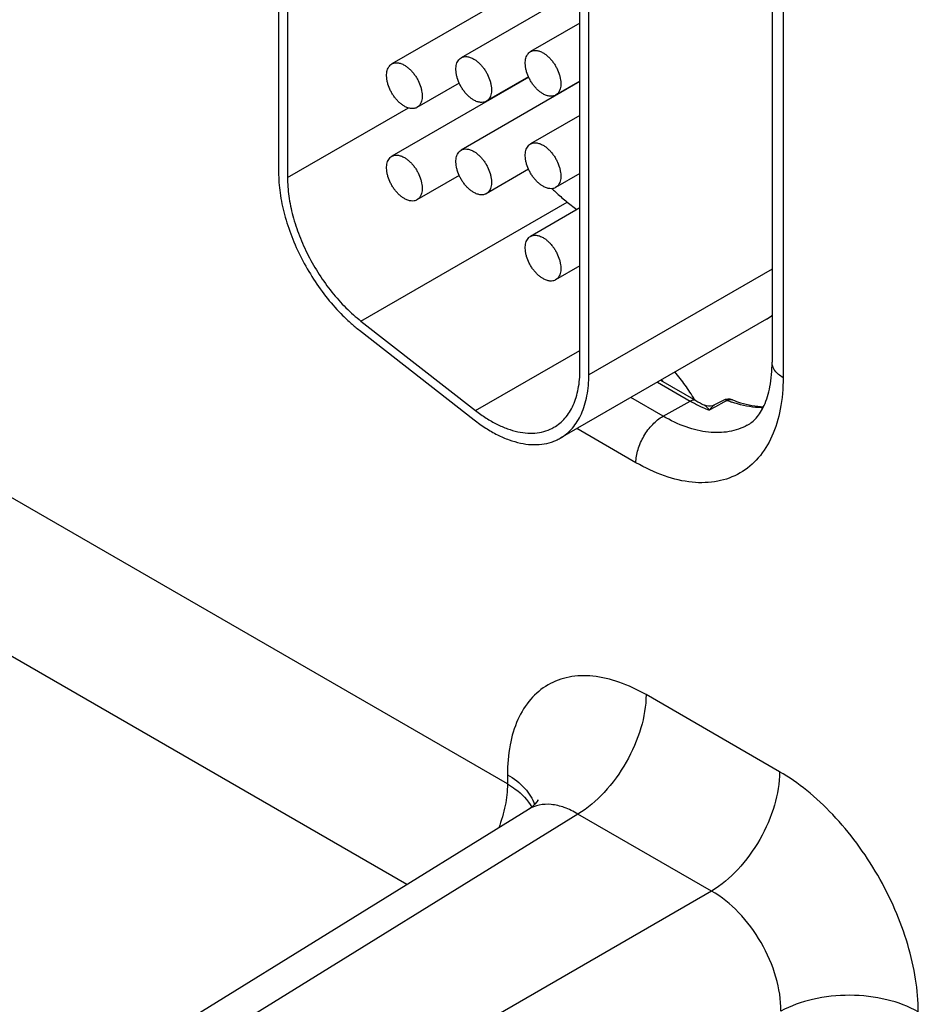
# Model space of a CAD drawing. Header units: inches. Extents: x 0 to 34, y 0 to 22.
# Tile 21 of 157: x 5.885 to 6.421, y 4.862 to 5.449. Entities that reach past the tile are written whole.
import ezdxf

# ---------------------------------------------------------------- set-up
doc = ezdxf.new("R2010")
doc.units = ezdxf.units.IN
doc.header["$LTSCALE"] = 1.87
doc.header["$MEASUREMENT"] = 0
doc.layers.get('0').update_dxf_attribs({"linetype": 'CONTINUOUS'})

msp = doc.modelspace()

# ---------------------------------------------------------------- linework, layer by layer
at = {"color": 7, "linetype": 'CONTINUOUS'}
for p, q in [((6.03949, 5.61576), (6.03949, 5.35825)), ((6.0448, 5.6127), (6.0448, 5.35519)), ((6.33388, 5.5738), (6.33388, 5.24495)), ((6.34047, 5.56461), (6.34047, 5.23577)), ((6.21928, 5.24052), (6.21928, 5.52589)), ((6.22458, 5.23746), (6.22458, 5.52283)), ((6.18873, 5.47015), (6.10704, 5.42299)), ((6.21928, 5.46758), (6.1484, 5.42666)), ((6.21928, 5.44737), (6.18977, 5.43034)), ((6.18873, 5.41504), (6.10704, 5.36787)), ((6.14727, 5.41157), (6.12204, 5.39701)), ((6.21928, 5.41247), (6.1484, 5.37155)), ((6.18864, 5.41525), (6.1634, 5.40068)), ((6.21928, 5.41273), (6.20477, 5.40436)), ((6.0448, 5.35519), (6.1169, 5.39682)), ((6.21928, 5.39226), (6.18977, 5.37522)), ((6.18864, 5.36014), (6.1634, 5.34557)), ((6.14727, 5.35646), (6.12204, 5.34189)), ((6.21928, 5.35762), (6.20477, 5.34924)), ((6.08862, 5.26958), (6.21166, 5.34061)), ((6.21166, 5.34061), (6.21745, 5.33609)), ((6.21928, 5.33715), (6.18977, 5.32011)), ((6.21928, 5.3025), (6.20477, 5.29413)), ((6.33388, 5.30056), (6.22458, 5.23746)), ((6.08862, 5.26958), (6.15703, 5.21615)), ((6.33053, 5.27073), (6.20749, 5.19969)), ((6.0877, 5.26408), (6.15611, 5.21065)), ((6.15703, 5.21615), (6.21928, 5.25209)), ((6.26549, 5.23318), (6.28511, 5.22185)), ((6.26739, 5.23427), (6.28841, 5.22213)), ((6.26887, 5.2128), (6.24953, 5.22396)), ((6.26887, 5.2128), (6.28511, 5.22185)), ((6.30021, 5.21844), (6.29638, 5.21636)), ((6.30462, 5.22221), (6.29963, 5.21951)), ((6.3052, 5.22114), (6.30021, 5.21844)), ((6.30717, 5.2222), (6.3052, 5.22114)), ((6.25268, 5.18508), (6.21743, 5.20543)), ((6.17599, 4.99338), (5.86163, 5.17487)), ((6.116, 4.93334), (5.82099, 5.10366)), ((6.33842, 5.00065), (6.2587, 5.04667)), ((6.17599, 4.99892), (6.17599, 4.99338)), ((6.1886, 4.97823), (5.43075, 4.5096)), ((6.21806, 4.97546), (5.46073, 4.50714)), ((6.29778, 4.92943), (6.21806, 4.97546)), ((6.29778, 4.92943), (5.51354, 4.47665))]:
    msp.add_line(p, q, dxfattribs=at)
for points in [[(6.29963, 5.21951), (6.29837, 5.21899), (6.29713, 5.21875), (6.29587, 5.21874), (6.29469, 5.21895), (6.29363, 5.21934), (6.2935, 5.2194)], [(6.19417, 4.98372), (6.19422, 4.98385), (6.19409, 4.98361), (6.19351, 4.98269), (6.19234, 4.98127), (6.19054, 4.9796), (6.18861, 4.97824)]]:
    msp.add_lwpolyline(points, dxfattribs=at)
for centre, radius, start, end in [((6.27823, 5.42423), 0.10691, 225.11638, 225.68003), ((6.31672, 5.29465), 0.02762, 300.00427, 309.01938), ((6.18991, 5.16717), 0.10312, 40.14095, 40.85043), ((6.30784, 5.21626), 0.00676, 68.5823, 118.39701), ((6.33202, 5.30308), 0.0938, 239.99352, 241.68491), ((6.32896, 5.29736), 0.08732, 241.67504, 245.36578), ((6.33408, 5.30118), 0.09129, 239.98307, 243.60996), ((6.32538, 5.28968), 0.07884, 245.40721, 248.42503), ((6.3336, 5.28955), 0.07235, 248.56767, 250.87266)]:
    msp.add_arc(centre, radius, start, end, dxfattribs=at)
for points, knots in [([(6.19727, 5.4051), (6.19673, 5.40541), (6.19566, 5.40613), (6.19414, 5.4074), (6.19269, 5.40889), (6.19134, 5.41056), (6.19012, 5.41237), (6.1887, 5.41491), (6.18762, 5.41758), (6.18695, 5.42027), (6.18668, 5.4222), (6.18663, 5.42402), (6.18682, 5.4257), (6.18722, 5.42722), (6.18785, 5.42852), (6.1887, 5.42959), (6.1894, 5.43012), (6.18977, 5.43034)], [0, 0, 0, 0, 0.062321, 0.12875, 0.198397, 0.270378, 0.343764, 0.417523, 0.561738, 0.630353, 0.695461, 0.756428, 0.81288, 0.8648, 0.912587, 0.957178, 1, 1, 1, 1]), ([(6.18977, 5.43034), (6.19001, 5.43048), (6.19054, 5.43072), (6.19168, 5.43104), (6.19329, 5.43108), (6.1953, 5.4306), (6.19661, 5.42997), (6.19727, 5.42959)], [0, 0, 0, 0, 0.108164, 0.218336, 0.451305, 0.710681, 1, 1, 1, 1]), ([(6.19727, 5.42959), (6.19781, 5.42928), (6.19888, 5.42857), (6.20039, 5.42729), (6.20184, 5.4258), (6.20319, 5.42414), (6.20442, 5.42232), (6.20584, 5.41978), (6.20692, 5.41712), (6.20758, 5.41442), (6.20786, 5.4125), (6.2079, 5.41067), (6.20772, 5.40899), (6.20731, 5.40748), (6.20668, 5.40617), (6.20584, 5.40511), (6.20514, 5.40457), (6.20477, 5.40436)], [0, 0, 0, 0, 0.062321, 0.12875, 0.198397, 0.270378, 0.343764, 0.417523, 0.561738, 0.630353, 0.695461, 0.756428, 0.81288, 0.8648, 0.912587, 0.957178, 1, 1, 1, 1]), ([(6.11454, 5.39775), (6.114, 5.39806), (6.11293, 5.39878), (6.11141, 5.40005), (6.10996, 5.40154), (6.10861, 5.40321), (6.10739, 5.40502), (6.10597, 5.40756), (6.10489, 5.41023), (6.10422, 5.41292), (6.10395, 5.41485), (6.1039, 5.41667), (6.10408, 5.41835), (6.10449, 5.41987), (6.10512, 5.42117), (6.10597, 5.42224), (6.10667, 5.42277), (6.10704, 5.42299)], [0, 0, 0, 0, 0.062321, 0.12875, 0.198397, 0.270378, 0.343764, 0.417523, 0.561738, 0.630353, 0.695461, 0.756428, 0.81288, 0.8648, 0.912587, 0.957178, 1, 1, 1, 1]), ([(6.10704, 5.42299), (6.10728, 5.42313), (6.1078, 5.42337), (6.10895, 5.42369), (6.11056, 5.42373), (6.11257, 5.42325), (6.11388, 5.42262), (6.11454, 5.42224)], [0, 0, 0, 0, 0.108164, 0.218336, 0.451305, 0.710681, 1, 1, 1, 1]), ([(6.1559, 5.40142), (6.15536, 5.40173), (6.15429, 5.40245), (6.15278, 5.40373), (6.15133, 5.40521), (6.14998, 5.40688), (6.14875, 5.4087), (6.14733, 5.41123), (6.14625, 5.4139), (6.14559, 5.41659), (6.14531, 5.41852), (6.14527, 5.42035), (6.14545, 5.42203), (6.14586, 5.42354), (6.14649, 5.42484), (6.14733, 5.42591), (6.14803, 5.42645), (6.1484, 5.42666)], [0, 0, 0, 0, 0.062321, 0.12875, 0.198397, 0.270378, 0.343764, 0.417523, 0.561738, 0.630353, 0.695461, 0.756428, 0.81288, 0.8648, 0.912587, 0.957178, 1, 1, 1, 1]), ([(6.1484, 5.42666), (6.14865, 5.4268), (6.14917, 5.42705), (6.15032, 5.42737), (6.15192, 5.42741), (6.15393, 5.42692), (6.15524, 5.4263), (6.1559, 5.42592)], [0, 0, 0, 0, 0.108164, 0.218336, 0.451305, 0.710681, 1, 1, 1, 1]), ([(6.1559, 5.42592), (6.15644, 5.42561), (6.15751, 5.42489), (6.15903, 5.42362), (6.16048, 5.42213), (6.16183, 5.42046), (6.16305, 5.41865), (6.16447, 5.41611), (6.16555, 5.41344), (6.16622, 5.41075), (6.16649, 5.40882), (6.16654, 5.407), (6.16635, 5.40531), (6.16595, 5.4038), (6.16532, 5.4025), (6.16447, 5.40143), (6.16377, 5.4009), (6.1634, 5.40068)], [0, 0, 0, 0, 0.062321, 0.12875, 0.198397, 0.270378, 0.343764, 0.417523, 0.561738, 0.630353, 0.695461, 0.756428, 0.81288, 0.8648, 0.912587, 0.957178, 1, 1, 1, 1]), ([(6.11454, 5.42224), (6.11507, 5.42193), (6.11614, 5.42122), (6.11766, 5.41994), (6.11911, 5.41845), (6.12046, 5.41679), (6.12169, 5.41497), (6.12311, 5.41243), (6.12418, 5.40977), (6.12485, 5.40707), (6.12512, 5.40515), (6.12517, 5.40332), (6.12499, 5.40164), (6.12458, 5.40013), (6.12395, 5.39882), (6.12311, 5.39776), (6.12241, 5.39722), (6.12204, 5.39701)], [0, 0, 0, 0, 0.062321, 0.12875, 0.198397, 0.270378, 0.343764, 0.417523, 0.561738, 0.630353, 0.695461, 0.756428, 0.81288, 0.8648, 0.912587, 0.957178, 1, 1, 1, 1]), ([(6.20477, 5.40436), (6.20452, 5.40421), (6.204, 5.40397), (6.20285, 5.40365), (6.20125, 5.40361), (6.19924, 5.4041), (6.19793, 5.40472), (6.19727, 5.4051)], [0, 0, 0, 0, 0.108164, 0.218336, 0.451305, 0.710681, 1, 1, 1, 1]), ([(6.1634, 5.40068), (6.16316, 5.40054), (6.16263, 5.40029), (6.16149, 5.39998), (6.15988, 5.39993), (6.15787, 5.40042), (6.15656, 5.40104), (6.1559, 5.40142)], [0, 0, 0, 0, 0.108164, 0.218336, 0.451305, 0.710681, 1, 1, 1, 1]), ([(6.12204, 5.39701), (6.12179, 5.39686), (6.12127, 5.39662), (6.12012, 5.3963), (6.11851, 5.39626), (6.1165, 5.39675), (6.11519, 5.39737), (6.11454, 5.39775)], [0, 0, 0, 0, 0.108164, 0.218336, 0.451305, 0.710681, 1, 1, 1, 1]), ([(6.18977, 5.37522), (6.19001, 5.37536), (6.19054, 5.37561), (6.19168, 5.37593), (6.19329, 5.37597), (6.1953, 5.37548), (6.19661, 5.37486), (6.19727, 5.37448)], [0, 0, 0, 0, 0.108164, 0.218336, 0.451305, 0.710681, 1, 1, 1, 1]), ([(6.1559, 5.34631), (6.15536, 5.34662), (6.15429, 5.34734), (6.15278, 5.34861), (6.15133, 5.3501), (6.14998, 5.35177), (6.14875, 5.35358), (6.14733, 5.35612), (6.14625, 5.35879), (6.14559, 5.36148), (6.14531, 5.36341), (6.14527, 5.36523), (6.14545, 5.36692), (6.14586, 5.36843), (6.14649, 5.36973), (6.14733, 5.3708), (6.14803, 5.37133), (6.1484, 5.37155)], [0, 0, 0, 0, 0.062321, 0.12875, 0.198397, 0.270378, 0.343764, 0.417523, 0.561738, 0.630353, 0.695461, 0.756428, 0.81288, 0.8648, 0.912587, 0.957178, 1, 1, 1, 1]), ([(6.1484, 5.37155), (6.14865, 5.37169), (6.14917, 5.37193), (6.15032, 5.37225), (6.15192, 5.3723), (6.15393, 5.37181), (6.15524, 5.37119), (6.1559, 5.37081)], [0, 0, 0, 0, 0.108164, 0.218336, 0.451305, 0.710681, 1, 1, 1, 1]), ([(6.1559, 5.37081), (6.15644, 5.37049), (6.15751, 5.36978), (6.15903, 5.3685), (6.16048, 5.36701), (6.16183, 5.36535), (6.16305, 5.36353), (6.16447, 5.36099), (6.16555, 5.35833), (6.16622, 5.35563), (6.16649, 5.35371), (6.16654, 5.35188), (6.16635, 5.3502), (6.16595, 5.34869), (6.16532, 5.34738), (6.16447, 5.34632), (6.16377, 5.34578), (6.1634, 5.34557)], [0, 0, 0, 0, 0.062321, 0.12875, 0.198397, 0.270378, 0.343764, 0.417523, 0.561738, 0.630353, 0.695461, 0.756428, 0.81288, 0.8648, 0.912587, 0.957178, 1, 1, 1, 1]), ([(6.19727, 5.34999), (6.19673, 5.3503), (6.19566, 5.35101), (6.19414, 5.35229), (6.19269, 5.35378), (6.19134, 5.35544), (6.19012, 5.35726), (6.1887, 5.3598), (6.18762, 5.36246), (6.18695, 5.36516), (6.18668, 5.36708), (6.18663, 5.36891), (6.18682, 5.37059), (6.18722, 5.3721), (6.18785, 5.37341), (6.1887, 5.37447), (6.1894, 5.37501), (6.18977, 5.37522)], [0, 0, 0, 0, 0.062321, 0.12875, 0.198397, 0.270378, 0.343764, 0.417523, 0.561738, 0.630353, 0.695461, 0.756428, 0.81288, 0.8648, 0.912587, 0.957178, 1, 1, 1, 1]), ([(6.19727, 5.37448), (6.19781, 5.37417), (6.19888, 5.37345), (6.20039, 5.37218), (6.20184, 5.37069), (6.20319, 5.36902), (6.20442, 5.36721), (6.20584, 5.36467), (6.20692, 5.362), (6.20758, 5.35931), (6.20786, 5.35738), (6.2079, 5.35556), (6.20772, 5.35387), (6.20731, 5.35236), (6.20668, 5.35106), (6.20584, 5.34999), (6.20514, 5.34946), (6.20477, 5.34924)], [0, 0, 0, 0, 0.062321, 0.12875, 0.198397, 0.270378, 0.343764, 0.417523, 0.561738, 0.630353, 0.695461, 0.756428, 0.81288, 0.8648, 0.912587, 0.957178, 1, 1, 1, 1]), ([(6.11454, 5.34264), (6.114, 5.34295), (6.11293, 5.34366), (6.11141, 5.34494), (6.10996, 5.34643), (6.10861, 5.34809), (6.10739, 5.34991), (6.10597, 5.35245), (6.10489, 5.35511), (6.10422, 5.35781), (6.10395, 5.35973), (6.1039, 5.36156), (6.10408, 5.36324), (6.10449, 5.36475), (6.10512, 5.36606), (6.10597, 5.36712), (6.10667, 5.36766), (6.10704, 5.36787)], [0, 0, 0, 0, 0.062321, 0.12875, 0.198397, 0.270378, 0.343764, 0.417523, 0.561738, 0.630353, 0.695461, 0.756428, 0.81288, 0.8648, 0.912587, 0.957178, 1, 1, 1, 1]), ([(6.10704, 5.36787), (6.10728, 5.36801), (6.1078, 5.36826), (6.10895, 5.36858), (6.11056, 5.36862), (6.11257, 5.36813), (6.11388, 5.36751), (6.11454, 5.36713)], [0, 0, 0, 0, 0.108164, 0.218336, 0.451305, 0.710681, 1, 1, 1, 1]), ([(6.11454, 5.36713), (6.11507, 5.36682), (6.11614, 5.3661), (6.11766, 5.36483), (6.11911, 5.36334), (6.12046, 5.36167), (6.12169, 5.35986), (6.12311, 5.35732), (6.12418, 5.35465), (6.12485, 5.35196), (6.12512, 5.35003), (6.12517, 5.34821), (6.12499, 5.34652), (6.12458, 5.34501), (6.12395, 5.34371), (6.12311, 5.34264), (6.12241, 5.34211), (6.12204, 5.34189)], [0, 0, 0, 0, 0.062321, 0.12875, 0.198397, 0.270378, 0.343764, 0.417523, 0.561738, 0.630353, 0.695461, 0.756428, 0.81288, 0.8648, 0.912587, 0.957178, 1, 1, 1, 1]), ([(6.03949, 5.35825), (6.03949, 5.35625), (6.03965, 5.35217), (6.04056, 5.34375), (6.04283, 5.33289), (6.04713, 5.31983), (6.05295, 5.30692), (6.06011, 5.29453), (6.06838, 5.28303), (6.0761, 5.27438), (6.08264, 5.26821), (6.086, 5.2654), (6.0877, 5.26408)], [0, 0, 0, 0, 0.055033, 0.112367, 0.232869, 0.35956, 0.49019, 0.622153, 0.752759, 0.879512, 0.94071, 1, 1, 1, 1]), ([(6.0448, 5.35519), (6.0448, 5.35337), (6.04494, 5.34966), (6.04577, 5.34201), (6.04783, 5.33213), (6.05174, 5.32026), (6.05703, 5.30852), (6.06354, 5.29726), (6.07106, 5.28681), (6.07808, 5.27894), (6.08402, 5.27334), (6.08708, 5.27078), (6.08862, 5.26958)], [0, 0, 0, 0, 0.055053, 0.112385, 0.23286, 0.359563, 0.49019, 0.62215, 0.752769, 0.879492, 0.940688, 1, 1, 1, 1]), ([(6.1634, 5.34557), (6.16316, 5.34543), (6.16263, 5.34518), (6.16149, 5.34486), (6.15988, 5.34482), (6.15787, 5.34531), (6.15656, 5.34593), (6.1559, 5.34631)], [0, 0, 0, 0, 0.108164, 0.218336, 0.451305, 0.710681, 1, 1, 1, 1]), ([(6.20477, 5.34924), (6.20452, 5.3491), (6.204, 5.34886), (6.20285, 5.34854), (6.20125, 5.3485), (6.19924, 5.34898), (6.19793, 5.34961), (6.19727, 5.34999)], [0, 0, 0, 0, 0.108164, 0.218336, 0.451305, 0.710681, 1, 1, 1, 1]), ([(6.20353, 5.34774), (6.20419, 5.34709), (6.2068, 5.34461), (6.20954, 5.34226), (6.21166, 5.34061)], [0, 0, 0, 0, 0.255402, 1, 1, 1, 1]), ([(6.12204, 5.34189), (6.12179, 5.34175), (6.12127, 5.34151), (6.12012, 5.34119), (6.11851, 5.34115), (6.1165, 5.34163), (6.11519, 5.34226), (6.11454, 5.34264)], [0, 0, 0, 0, 0.108164, 0.218336, 0.451305, 0.710681, 1, 1, 1, 1]), ([(6.19727, 5.29487), (6.19673, 5.29518), (6.19566, 5.2959), (6.19414, 5.29717), (6.19269, 5.29866), (6.19134, 5.30033), (6.19012, 5.30214), (6.1887, 5.30468), (6.18762, 5.30735), (6.18695, 5.31004), (6.18668, 5.31197), (6.18663, 5.31379), (6.18682, 5.31548), (6.18722, 5.31699), (6.18785, 5.31829), (6.1887, 5.31936), (6.1894, 5.3199), (6.18977, 5.32011)], [0, 0, 0, 0, 0.062321, 0.12875, 0.198397, 0.270378, 0.343764, 0.417523, 0.561738, 0.630353, 0.695461, 0.756428, 0.81288, 0.8648, 0.912587, 0.957178, 1, 1, 1, 1]), ([(6.18977, 5.32011), (6.19001, 5.32025), (6.19054, 5.3205), (6.19168, 5.32081), (6.19329, 5.32086), (6.1953, 5.32037), (6.19661, 5.31975), (6.19727, 5.31937)], [0, 0, 0, 0, 0.108164, 0.218336, 0.451305, 0.710681, 1, 1, 1, 1]), ([(6.19727, 5.31937), (6.19781, 5.31906), (6.19888, 5.31834), (6.20039, 5.31706), (6.20184, 5.31558), (6.20319, 5.31391), (6.20442, 5.31209), (6.20584, 5.30956), (6.20692, 5.30689), (6.20758, 5.3042), (6.20786, 5.30227), (6.2079, 5.30045), (6.20772, 5.29876), (6.20731, 5.29725), (6.20668, 5.29595), (6.20584, 5.29488), (6.20514, 5.29434), (6.20477, 5.29413)], [0, 0, 0, 0, 0.062321, 0.12875, 0.198397, 0.270378, 0.343764, 0.417523, 0.561738, 0.630353, 0.695461, 0.756428, 0.81288, 0.8648, 0.912587, 0.957178, 1, 1, 1, 1]), ([(6.20477, 5.29413), (6.20452, 5.29399), (6.204, 5.29374), (6.20285, 5.29342), (6.20125, 5.29338), (6.19924, 5.29387), (6.19793, 5.29449), (6.19727, 5.29487)], [0, 0, 0, 0, 0.108164, 0.218336, 0.451305, 0.710681, 1, 1, 1, 1]), ([(6.20374, 5.20619), (6.20497, 5.2069), (6.20734, 5.20855), (6.21046, 5.21162), (6.21315, 5.21527), (6.21537, 5.21945), (6.21712, 5.22413), (6.21837, 5.22925), (6.21912, 5.23476), (6.21928, 5.23857), (6.21928, 5.24052)], [0, 0, 0, 0, 0.108012, 0.218062, 0.332006, 0.451358, 0.577262, 0.710499, 0.851471, 1, 1, 1, 1]), ([(6.31906, 5.20741), (6.32107, 5.20851), (6.32517, 5.21191), (6.32993, 5.21984), (6.33321, 5.23121), (6.33388, 5.24005), (6.33388, 5.24495)], [0, 0, 0, 0, 0.162945, 0.371597, 0.650453, 1, 1, 1, 1]), ([(6.34047, 5.23577), (6.33948, 5.23634), (6.33769, 5.23757), (6.33555, 5.23982), (6.33419, 5.24231), (6.33388, 5.2441), (6.33388, 5.24495)], [0, 0, 0, 0, 0.289809, 0.549049, 0.782229, 1, 1, 1, 1]), ([(6.20749, 5.19969), (6.20885, 5.20048), (6.21145, 5.20229), (6.21488, 5.20567), (6.21784, 5.20969), (6.22029, 5.21429), (6.22221, 5.21943), (6.22358, 5.22506), (6.22441, 5.23113), (6.22458, 5.23531), (6.22458, 5.23746)], [0, 0, 0, 0, 0.108013, 0.218067, 0.332008, 0.451348, 0.577253, 0.710522, 0.85151, 1, 1, 1, 1]), ([(6.34047, 5.23577), (6.34047, 5.22947), (6.33952, 5.21751), (6.33467, 5.20108), (6.32651, 5.18773), (6.31518, 5.1782), (6.30126, 5.17316), (6.28562, 5.17276), (6.26897, 5.17678), (6.25813, 5.18194), (6.25268, 5.18508)], [0, 0, 0, 0, 0.1449, 0.274525, 0.391115, 0.500002, 0.608888, 0.725478, 0.855102, 1, 1, 1, 1]), ([(6.28758, 5.22279), (6.28587, 5.22572), (6.2822, 5.2314), (6.27803, 5.23672), (6.27584, 5.23924)], [0, 0, 0, 0, 0.504296, 1, 1, 1, 1]), ([(6.30717, 5.2222), (6.30767, 5.22248), (6.30871, 5.22286), (6.30983, 5.22275), (6.31031, 5.22256)], [0, 0, 0, 0, 0.528531, 1, 1, 1, 1]), ([(6.31031, 5.22256), (6.3119, 5.22193), (6.31786, 5.21983), (6.32417, 5.21861), (6.32878, 5.21846)], [0, 0, 0, 0, 0.270549, 1, 1, 1, 1]), ([(6.28841, 5.22213), (6.28796, 5.22239), (6.28675, 5.22259), (6.28566, 5.22215), (6.28511, 5.22185)], [0, 0, 0, 0, 0.450724, 1, 1, 1, 1]), ([(6.2935, 5.2194), (6.29375, 5.21928), (6.29423, 5.21891), (6.29522, 5.21791), (6.29592, 5.21701), (6.29638, 5.21636)], [0, 0, 0, 0, 0.19457, 0.431667, 1, 1, 1, 1]), ([(6.29963, 5.21951), (6.29903, 5.21919), (6.29786, 5.21818), (6.29688, 5.21702), (6.29638, 5.21636)], [0, 0, 0, 0, 0.452847, 1, 1, 1, 1]), ([(6.30717, 5.2222), (6.30673, 5.22238), (6.30587, 5.2226), (6.30498, 5.2224), (6.30462, 5.22221)], [0, 0, 0, 0, 0.535763, 1, 1, 1, 1]), ([(6.32854, 5.2179), (6.32705, 5.21788), (6.32071, 5.21814), (6.31446, 5.21961), (6.3099, 5.22119)], [0, 0, 0, 0, 0.236325, 1, 1, 1, 1]), ([(6.15703, 5.21615), (6.15907, 5.21456), (6.16317, 5.21164), (6.16952, 5.20798), (6.17583, 5.20523), (6.18202, 5.20341), (6.188, 5.20257), (6.19369, 5.20272), (6.19899, 5.20388), (6.20224, 5.20532), (6.20374, 5.20619)], [0, 0, 0, 0, 0.153229, 0.298157, 0.434091, 0.561071, 0.679643, 0.790964, 0.896917, 1, 1, 1, 1]), ([(6.25268, 5.18508), (6.25268, 5.18772), (6.25368, 5.19329), (6.25716, 5.20109), (6.26224, 5.20794), (6.26658, 5.21152), (6.26887, 5.2128)], [0, 0, 0, 0, 0.237748, 0.501116, 0.763874, 1, 1, 1, 1]), ([(6.31906, 5.20741), (6.31572, 5.20557), (6.30807, 5.20295), (6.29544, 5.20277), (6.28201, 5.20609), (6.27327, 5.21026), (6.26887, 5.2128)], [0, 0, 0, 0, 0.217753, 0.451265, 0.710617, 1, 1, 1, 1]), ([(6.15611, 5.21065), (6.15835, 5.2089), (6.16286, 5.20569), (6.16984, 5.20167), (6.17679, 5.19864), (6.1836, 5.19664), (6.19017, 5.19571), (6.19643, 5.19588), (6.20134, 5.19695), (6.20496, 5.19835), (6.20667, 5.19922), (6.20749, 5.19969)], [0, 0, 0, 0, 0.153175, 0.298114, 0.434042, 0.560995, 0.679546, 0.790856, 0.896796, 0.948581, 1, 1, 1, 1]), ([(6.2587, 5.04667), (6.25356, 5.04964), (6.24336, 5.0545), (6.22766, 5.05829), (6.21293, 5.05791), (6.19982, 5.05316), (6.18914, 5.04418), (6.18145, 5.0316), (6.17688, 5.01612), (6.17599, 5.00485), (6.17599, 4.99892)], [0, 0, 0, 0, 0.144897, 0.274523, 0.391113, 0.499998, 0.608883, 0.725474, 0.855101, 1, 1, 1, 1]), ([(6.2587, 5.04667), (6.2587, 5.03997), (6.25621, 5.02584), (6.24753, 5.00594), (6.23478, 4.9883), (6.22385, 4.97892), (6.21806, 4.97546)], [0, 0, 0, 0, 0.236705, 0.49891, 0.761707, 1, 1, 1, 1]), ([(6.33842, 5.00065), (6.33842, 4.99395), (6.33594, 4.97981), (6.32725, 4.95991), (6.3145, 4.94227), (6.30357, 4.93289), (6.29778, 4.92943)], [0, 0, 0, 0, 0.236705, 0.49891, 0.761707, 1, 1, 1, 1]), ([(6.42113, 4.85739), (6.42113, 4.86393), (6.41994, 4.87753), (6.41516, 4.89806), (6.40752, 4.91885), (6.39728, 4.93912), (6.38484, 4.95812), (6.37066, 4.97514), (6.35527, 4.98954), (6.34409, 4.99738), (6.33842, 5.00065)], [0, 0, 0, 0, 0.114154, 0.237325, 0.366976, 0.500001, 0.633026, 0.762676, 0.885847, 1, 1, 1, 1]), ([(6.17599, 4.99892), (6.17982, 4.99671), (6.18649, 4.99178), (6.19105, 4.98466), (6.19217, 4.98109)], [0, 0, 0, 0, 0.542351, 1, 1, 1, 1]), ([(6.17599, 4.99338), (6.17599, 4.98911), (6.17497, 4.98016), (6.17243, 4.97154), (6.17078, 4.96717)], [0, 0, 0, 0, 0.477759, 1, 1, 1, 1]), ([(6.17599, 4.99338), (6.17761, 4.99245), (6.18325, 4.98881), (6.18818, 4.98381), (6.19049, 4.97952)], [0, 0, 0, 0, 0.277384, 1, 1, 1, 1]), ([(6.21806, 4.97546), (6.21549, 4.977), (6.21036, 4.97952), (6.20244, 4.98145), (6.19498, 4.98118), (6.19053, 4.97943), (6.18861, 4.97824)], [0, 0, 0, 0, 0.289885, 0.548414, 0.781063, 1, 1, 1, 1]), ([(6.33914, 4.8578), (6.33924, 4.86461), (6.33687, 4.87898), (6.32806, 4.89916), (6.31499, 4.91687), (6.30373, 4.92612), (6.29778, 4.92943)], [0, 0, 0, 0, 0.23771, 0.500001, 0.762291, 1, 1, 1, 1]), ([(6.42113, 4.85739), (6.41533, 4.86074), (6.40185, 4.86565), (6.38027, 4.86808), (6.35862, 4.86586), (6.34503, 4.86108), (6.33914, 4.8578)], [0, 0, 0, 0, 0.236704, 0.498909, 0.761707, 1, 1, 1, 1])]:
    msp.add_open_spline(points, degree=3, knots=knots, dxfattribs=at)

doc.saveas('drawing.dxf')
